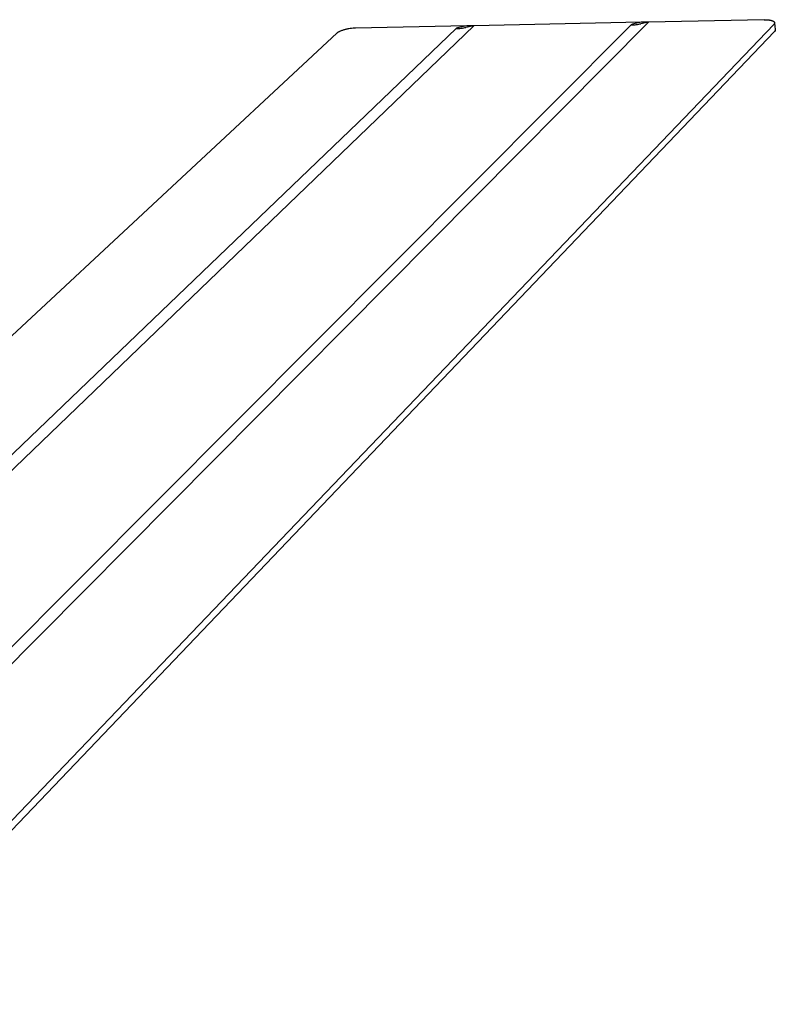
# Model space of a CAD drawing. Extents: x 15172 to 17684, y -4994 to -3423.
# Tile 14 of 15: x 17300 to 17436, y -3852 to -3676. Entities that reach past the tile are written whole.
import ezdxf

# ---------------------------------------------------------------- set-up
doc = ezdxf.new("R2010")
doc.units = 0
doc.layers.add('MAKE2D$VISIBLE$CURVAS', color=7, linetype='CONTINUOUS')

msp = doc.modelspace()

# ---------------------------------------------------------------- linework, layer by layer
at = {"layer": 'MAKE2D$VISIBLE$CURVAS'}
for p, q in [((17433.51, -3676.39), (17412.81, -3676.81)), ((17435.23, -3677.22), (17269.38, -3850.46)), ((17284.08, -3768.44), (17378.47, -3677.94)), ((17285.71, -3769.75), (17381.59, -3677.46)), ((17296.39, -3794.14), (17412.81, -3676.81)), ((17296.7, -3790.77), (17409.75, -3677.29)), ((17380.35, -3677.49), (17360.47, -3677.9)), ((17380.35, -3677.49), (17378.96, -3677.79)), ((17381.59, -3677.46), (17380.2, -3677.76)), ((17381.59, -3677.46), (17380.35, -3677.49)), ((17411.55, -3676.84), (17381.59, -3677.46)), ((17411.55, -3676.84), (17410.21, -3677.14)), ((17412.81, -3676.81), (17411.47, -3677.12)), ((17412.81, -3676.81), (17411.55, -3676.84)), ((17435.36, -3676.92), (17435.5, -3678.16)), ((17269.25, -3852.37), (17435.36, -3678.48)), ((17357.11, -3678.82), (17269.85, -3760.06))]:
    msp.add_line(p, q, dxfattribs=at)
for points in [[(17433.51, -3676.39), (17433.69, -3676.38), (17433.87, -3676.39), (17434.05, -3676.4), (17434.22, -3676.41), (17434.31, -3676.42), (17434.39, -3676.43), (17434.47, -3676.44), (17434.55, -3676.45), (17434.62, -3676.47), (17434.69, -3676.48), (17434.76, -3676.5), (17434.83, -3676.51), (17434.89, -3676.53), (17434.92, -3676.54), (17434.95, -3676.55), (17434.97, -3676.56), (17435, -3676.57), (17435.03, -3676.59), (17435.05, -3676.6), (17435.08, -3676.61), (17435.1, -3676.62), (17435.12, -3676.63), (17435.14, -3676.64), (17435.16, -3676.66), (17435.18, -3676.67), (17435.2, -3676.68), (17435.22, -3676.69), (17435.23, -3676.7), (17435.23, -3676.71), (17435.24, -3676.71), (17435.25, -3676.72), (17435.26, -3676.73), (17435.26, -3676.73), (17435.27, -3676.74), (17435.28, -3676.75), (17435.28, -3676.75), (17435.29, -3676.76), (17435.3, -3676.77), (17435.3, -3676.78), (17435.31, -3676.78), (17435.31, -3676.79), (17435.32, -3676.8), (17435.32, -3676.8), (17435.32, -3676.81), (17435.33, -3676.82), (17435.33, -3676.82), (17435.34, -3676.83), (17435.34, -3676.84), (17435.34, -3676.85), (17435.35, -3676.85), (17435.35, -3676.86), (17435.35, -3676.87), (17435.35, -3676.87), (17435.36, -3676.88), (17435.36, -3676.89), (17435.36, -3676.9), (17435.36, -3676.9), (17435.36, -3676.91), (17435.36, -3676.92)], [(17360.47, -3677.9), (17360.25, -3677.91), (17360.02, -3677.92), (17359.77, -3677.95), (17359.51, -3677.98), (17359.25, -3678.02), (17359.12, -3678.04), (17358.99, -3678.07), (17358.86, -3678.1), (17358.74, -3678.13), (17358.61, -3678.16), (17358.48, -3678.19), (17358.36, -3678.22), (17358.25, -3678.26), (17358.13, -3678.3), (17358.02, -3678.34), (17357.92, -3678.37), (17357.81, -3678.41), (17357.72, -3678.45), (17357.63, -3678.5), (17357.54, -3678.54), (17357.47, -3678.58), (17357.39, -3678.62), (17357.36, -3678.64), (17357.33, -3678.66), (17357.29, -3678.68), (17357.26, -3678.7), (17357.24, -3678.72), (17357.21, -3678.74), (17357.18, -3678.76), (17357.16, -3678.78), (17357.14, -3678.8), (17357.11, -3678.82)], [(17378.47, -3677.94), (17378.47, -3677.94), (17378.47, -3677.94), (17378.47, -3677.94), (17378.47, -3677.94), (17378.47, -3677.94), (17378.47, -3677.94), (17378.47, -3677.94), (17378.47, -3677.94), (17378.47, -3677.94), (17378.47, -3677.94), (17378.47, -3677.94), (17378.47, -3677.94), (17378.47, -3677.94), (17378.47, -3677.94), (17378.47, -3677.94), (17378.47, -3677.94), (17378.47, -3677.94), (17378.47, -3677.94), (17378.47, -3677.95), (17378.47, -3677.95), (17378.47, -3677.95), (17378.46, -3677.95), (17378.46, -3677.95), (17378.46, -3677.95), (17378.46, -3677.95), (17378.46, -3677.95), (17378.46, -3677.95), (17378.46, -3677.95), (17378.46, -3677.95), (17378.46, -3677.95), (17378.46, -3677.95), (17378.46, -3677.95), (17378.46, -3677.95), (17378.46, -3677.95), (17378.46, -3677.95), (17378.46, -3677.95), (17378.46, -3677.95), (17378.46, -3677.95), (17378.46, -3677.95), (17378.46, -3677.95), (17378.46, -3677.95), (17378.46, -3677.95), (17378.47, -3677.95), (17378.47, -3677.95), (17378.47, -3677.95), (17378.47, -3677.95), (17378.47, -3677.95), (17378.47, -3677.95), (17378.47, -3677.95), (17378.47, -3677.95), (17378.47, -3677.95), (17378.47, -3677.95), (17378.47, -3677.95), (17378.47, -3677.95), (17378.47, -3677.96), (17378.47, -3677.96), (17378.47, -3677.96), (17378.47, -3677.96), (17378.47, -3677.96), (17378.47, -3677.96), (17378.47, -3677.96), (17378.47, -3677.96), (17378.47, -3677.96), (17378.47, -3677.96), (17378.47, -3677.96), (17378.47, -3677.96), (17378.47, -3677.96), (17378.47, -3677.96), (17378.47, -3677.96), (17378.47, -3677.96), (17378.47, -3677.96), (17378.47, -3677.96), (17378.48, -3677.96), (17378.48, -3677.96), (17378.48, -3677.96), (17378.48, -3677.96), (17378.48, -3677.96), (17378.48, -3677.96), (17378.48, -3677.96), (17378.49, -3677.97), (17378.49, -3677.97), (17378.49, -3677.97), (17378.49, -3677.97), (17378.5, -3677.97), (17378.51, -3677.97), (17378.51, -3677.97), (17378.52, -3677.97), (17378.53, -3677.97), (17378.54, -3677.97), (17378.56, -3677.97), (17378.58, -3677.98), (17378.6, -3677.98), (17378.65, -3677.98), (17378.71, -3677.97), (17378.78, -3677.97), (17378.94, -3677.96), (17379.14, -3677.94), (17379.36, -3677.91), (17379.59, -3677.87), (17379.81, -3677.84), (17380.02, -3677.8), (17380.2, -3677.76)], [(17378.96, -3677.79), (17378.79, -3677.83), (17378.71, -3677.85), (17378.64, -3677.87), (17378.61, -3677.88), (17378.58, -3677.89), (17378.55, -3677.9), (17378.53, -3677.91), (17378.52, -3677.91), (17378.51, -3677.91), (17378.5, -3677.92), (17378.5, -3677.92), (17378.49, -3677.92), (17378.49, -3677.92), (17378.49, -3677.93), (17378.48, -3677.93), (17378.48, -3677.93), (17378.48, -3677.93), (17378.48, -3677.93), (17378.48, -3677.93), (17378.47, -3677.93), (17378.47, -3677.93), (17378.47, -3677.94), (17378.47, -3677.94)], [(17409.75, -3677.29), (17409.75, -3677.29), (17409.75, -3677.29), (17409.75, -3677.29), (17409.75, -3677.29), (17409.75, -3677.29), (17409.74, -3677.29), (17409.74, -3677.29), (17409.74, -3677.29), (17409.74, -3677.29), (17409.74, -3677.3), (17409.74, -3677.3), (17409.74, -3677.3), (17409.74, -3677.3), (17409.74, -3677.3), (17409.74, -3677.3), (17409.74, -3677.3), (17409.74, -3677.3), (17409.74, -3677.3), (17409.74, -3677.3), (17409.74, -3677.3), (17409.74, -3677.3), (17409.74, -3677.3), (17409.74, -3677.3), (17409.74, -3677.3), (17409.74, -3677.3), (17409.74, -3677.3), (17409.74, -3677.3), (17409.74, -3677.3), (17409.74, -3677.3), (17409.74, -3677.3), (17409.74, -3677.3), (17409.74, -3677.3), (17409.74, -3677.3), (17409.74, -3677.3), (17409.74, -3677.3), (17409.74, -3677.3), (17409.74, -3677.3), (17409.74, -3677.3), (17409.74, -3677.3), (17409.74, -3677.3), (17409.74, -3677.31), (17409.74, -3677.31), (17409.74, -3677.31), (17409.74, -3677.31), (17409.74, -3677.31), (17409.74, -3677.31), (17409.74, -3677.31), (17409.74, -3677.31), (17409.74, -3677.31), (17409.74, -3677.31), (17409.74, -3677.31), (17409.74, -3677.31), (17409.74, -3677.31), (17409.74, -3677.31), (17409.74, -3677.31), (17409.74, -3677.31), (17409.74, -3677.31), (17409.75, -3677.31), (17409.75, -3677.31), (17409.75, -3677.31), (17409.75, -3677.31), (17409.75, -3677.31), (17409.75, -3677.31), (17409.75, -3677.31), (17409.75, -3677.31), (17409.75, -3677.31), (17409.75, -3677.31), (17409.75, -3677.31), (17409.75, -3677.31), (17409.75, -3677.31), (17409.75, -3677.32), (17409.75, -3677.32), (17409.75, -3677.32), (17409.75, -3677.32), (17409.76, -3677.32), (17409.76, -3677.32), (17409.76, -3677.32), (17409.76, -3677.32), (17409.76, -3677.32), (17409.77, -3677.32), (17409.77, -3677.32), (17409.77, -3677.32), (17409.77, -3677.32), (17409.78, -3677.32), (17409.79, -3677.33), (17409.79, -3677.33), (17409.8, -3677.33), (17409.81, -3677.33), (17409.83, -3677.33), (17409.85, -3677.33), (17409.87, -3677.33), (17409.89, -3677.33), (17409.94, -3677.33), (17410, -3677.33), (17410.07, -3677.33), (17410.24, -3677.31), (17410.44, -3677.29), (17410.65, -3677.26), (17410.88, -3677.23), (17411.1, -3677.19), (17411.3, -3677.15), (17411.47, -3677.12)]]:
    msp.add_lwpolyline(points, dxfattribs=at)
msp.add_arc((17410.44, -3678.66), 1.53, 98.7377, 116.765, dxfattribs=at)
at = {"layer": 'MAKE2D$VISIBLE$CURVAS', "extrusion": (0, 0, -1)}
for centre, radius, start, end in [((-17434.97, -3676.93), 0.395, 179.0052, 229.2318), ((-17435.09, -3678.18), 0.407, 177.6038, 228.2131)]:
    msp.add_arc(centre, radius, start, end, dxfattribs=at)

doc.saveas('drawing.dxf')
